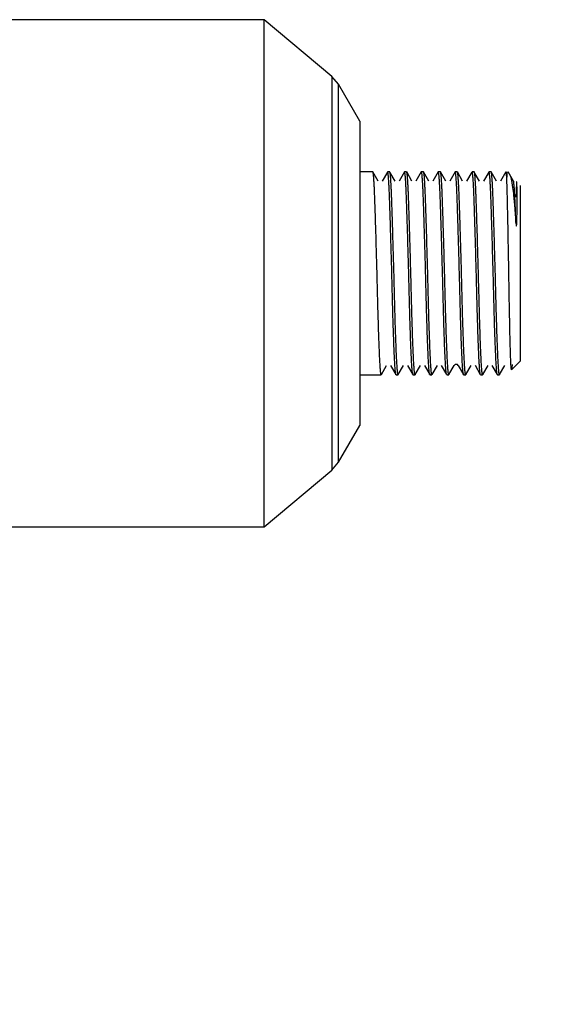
# Model space of a CAD drawing. Header units: millimetres. Extents: x -177 to 471, y -85 to 200.
# Tile 193 of 222: x 92.8 to 96, y 135.26 to 141.08. Entities that reach past the tile are written whole.
import ezdxf
from ezdxf import colors
from ezdxf.entities.mleader import LeaderData, LeaderLine
from ezdxf.lldxf.tags import DXFTag
from ezdxf.math import Vec2, Vec3

# ---------------------------------------------------------------- set-up
doc = ezdxf.new("R2010")
doc.units = ezdxf.units.MM
doc.layers.add('Default', color=7, linetype='Continuous')
doc.layers.add('P4_A', color=7, linetype='Continuous')
tags = doc.linetypes.add('CENTER2', pattern=[28.575, 19.05, -3.175, 3.175, -3.175]).pattern_tags.tags
tags[10:11] = [DXFTag(74, 4), DXFTag(75, 0), DXFTag(340, '0'), DXFTag(46, 0.0), DXFTag(50, 0.0), DXFTag(44, 0.0), DXFTag(45, 0.0)]
tags[8:9] = [DXFTag(74, 4), DXFTag(75, 0), DXFTag(340, '0'), DXFTag(46, 0.0), DXFTag(50, 0.0), DXFTag(44, 0.0), DXFTag(45, 0.0)]
tags[6:7] = [DXFTag(74, 4), DXFTag(75, 0), DXFTag(340, '0'), DXFTag(46, 0.0), DXFTag(50, 0.0), DXFTag(44, 0.0), DXFTag(45, 0.0)]
tags[4:5] = [DXFTag(74, 4), DXFTag(75, 0), DXFTag(340, '0'), DXFTag(46, 0.0), DXFTag(50, 0.0), DXFTag(44, 0.0), DXFTag(45, 0.0)]

# ---------------------------------------------------------------- blocks, each defined once
blk = doc.blocks.new('_SE_FILLED')
at = {"color": 0}
blk.add_line((0, 0), (-1, 0), dxfattribs=at)
blk.add_solid([(0, 0), (-1, -0.1665), (-1, 0.1665), (0, 0)], dxfattribs=at)
blk = doc.blocks.new('SE5')
at = {"layer": 'P4_A', "color": 7, "linetype": 'Continuous'}
for p, q in [((94.2493, 141.0821), (91.1693, 141.0821)), ((94.2493, 138.0821), (94.2493, 141.0821)), ((94.6493, 140.7464), (94.2493, 141.0821)), ((94.6493, 140.7464), (94.6493, 138.4177)), ((94.6884, 140.7001), (94.6493, 140.7464)), ((94.6884, 138.4641), (94.6884, 140.7001)), ((94.8143, 140.4821), (94.6884, 140.7001)), ((94.8143, 140.4821), (94.8143, 138.6821)), ((94.8915, 140.1821), (94.8143, 140.1821)), ((94.9232, 140.1277), (94.8919, 140.1819)), ((94.9779, 140.1809), (94.9466, 140.1267)), ((94.9916, 140.1821), (94.9791, 140.1821)), ((95.0237, 140.1269), (94.9923, 140.1811)), ((95.0782, 140.1814), (95.0469, 140.1272)), ((95.0916, 140.1821), (95.0789, 140.1821)), ((95.1233, 140.1275), (95.092, 140.1817)), ((95.1784, 140.1817), (95.1471, 140.1275)), ((95.1915, 140.1821), (95.179, 140.1821)), ((95.2234, 140.1274), (95.1921, 140.1815)), ((95.2783, 140.1817), (95.247, 140.1275)), ((95.2915, 140.1821), (95.279, 140.1821)), ((95.3236, 140.127), (95.2923, 140.1812)), ((95.3781, 140.1813), (95.3468, 140.1271)), ((95.3916, 140.1821), (95.3791, 140.1821)), ((95.4232, 140.1277), (95.3919, 140.1819)), ((95.4779, 140.1809), (95.4466, 140.1267)), ((95.4915, 140.1821), (95.479, 140.1821)), ((95.5237, 140.1269), (95.4923, 140.1811)), ((95.5779, 140.1808), (95.5466, 140.1266)), ((95.5915, 140.1821), (95.5789, 140.1821)), ((95.6233, 140.1275), (95.592, 140.1817)), ((95.6781, 140.1813), (95.6468, 140.1271)), ((95.6843, 140.1821), (95.6843, 140.151)), ((95.7234, 140.1274), (95.6921, 140.1816)), ((95.7643, 140.1021), (95.7643, 139.0621)), ((94.9421, 138.9826), (94.9734, 139.0368)), ((94.9967, 139.0372), (95.028, 138.983)), ((95.0423, 138.9829), (95.0736, 139.0371)), ((95.097, 139.0367), (95.1283, 138.9825)), ((95.1419, 138.9823), (95.1732, 139.0365)), ((95.197, 139.0366), (95.2284, 138.9824)), ((95.2423, 138.983), (95.2737, 139.0372)), ((95.2969, 139.0368), (95.3282, 138.9826)), ((95.342, 138.9825), (95.3733, 139.0367)), ((95.3967, 139.0372), (95.428, 138.983)), ((95.4421, 138.9826), (95.4734, 139.0368)), ((95.4965, 139.0376), (95.5279, 138.9834)), ((95.5423, 138.9829), (95.5736, 139.0371)), ((95.5966, 139.0373), (95.628, 138.9831)), ((95.6419, 138.9823), (95.6732, 139.0365)), ((95.7164, 139.0143), (95.7643, 139.0621)), ((94.8143, 138.9821), (94.9415, 138.9821)), ((95.029, 138.9821), (95.0415, 138.9821)), ((95.129, 138.9821), (95.1415, 138.9821)), ((95.229, 138.9821), (95.2415, 138.9821)), ((95.3289, 138.9821), (95.3416, 138.9821)), ((95.429, 138.9821), (95.4415, 138.9821)), ((95.5289, 138.9821), (95.5414, 138.9821)), ((95.629, 138.9821), (95.6416, 138.9821)), ((94.6884, 138.4641), (94.8143, 138.6821)), ((94.6493, 138.4177), (94.6884, 138.4641)), ((94.2493, 138.0821), (94.6493, 138.4177)), ((91.1693, 138.0821), (94.2493, 138.0821))]:
    blk.add_line(p, q, dxfattribs=at)
blk.add_arc((95.3852, 139.0297), 0.0137, 31.62314, 148.86886, dxfattribs=at)
for points, weights, knots in [([(94.9421, 138.9826), (94.9395, 138.9784), (94.9372, 139.0047), (94.9288, 139.099), (94.9205, 139.4348), (94.9122, 139.7706), (94.9038, 140.0122), (94.8982, 140.1753), (94.8919, 140.1818)], [0.942832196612, 0.958659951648, 1, 0.866025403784, 1, 0.866025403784, 1, 0.905409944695, 0.944386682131], [0.91173087, 0.91173087, 0.91173087, 0.91805243, 0.91805243, 0.93853932, 0.93853932, 0.95902622, 0.95902622, 0.97349057, 0.97349057, 0.97349057]), ([(95.0289, 138.9821), (95.0267, 138.982), (95.0247, 139.0047), (95.0163, 139.099), (95.008, 139.4348), (94.9997, 139.7706), (94.9913, 140.0122), (94.9849, 140.1978), (94.9779, 140.1809)], [0.947342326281, 0.963995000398, 1, 0.866025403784, 1, 0.866025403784, 1, 0.89372038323, 0.95606015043], [0.90202574, 0.90202574, 0.90202574, 0.90819385, 0.90819385, 0.93114539, 0.93114539, 0.95409692, 0.95409692, 0.97230396, 0.97230396, 0.97230396]), ([(95.0414, 138.9821), (95.0392, 138.9821), (95.0372, 139.0047), (95.0288, 139.099), (95.0205, 139.4348), (95.0122, 139.7706), (95.0038, 140.0122), (94.998, 140.1818), (94.9914, 140.1821)], [0.947613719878, 0.964287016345, 1, 0.866025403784, 1, 0.866025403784, 1, 0.901985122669, 0.947384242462], [0.78966999, 0.78966999, 0.78966999, 0.79513108, 0.79513108, 0.81561797, 0.81561797, 0.83610487, 0.83610487, 0.85109293, 0.85109293, 0.85109293]), ([(95.1283, 138.9826), (95.1264, 138.9854), (95.1247, 139.0047), (95.1163, 139.099), (95.108, 139.4348), (95.0997, 139.7706), (95.0913, 140.0122), (95.0851, 140.1936), (95.0782, 140.1814)], [0.952633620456, 0.969266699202, 1, 0.866025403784, 1, 0.866025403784, 1, 0.895866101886, 0.953611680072], [0.76521962, 0.76521962, 0.76521962, 0.77048462, 0.77048462, 0.79343616, 0.79343616, 0.8163877, 0.8163877, 0.83422715, 0.83422715, 0.83422715]), ([(95.1419, 138.9823), (95.1394, 138.9798), (95.1372, 139.0047), (95.1288, 139.099), (95.1205, 139.4348), (95.1122, 139.7706), (95.1038, 140.0122), (95.0983, 140.1731), (95.092, 140.1817)], [0.944420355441, 0.960656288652, 1, 0.866025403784, 1, 0.866025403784, 1, 0.906546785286, 0.94346908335], [0.66619344, 0.66619344, 0.66619344, 0.67220973, 0.67220973, 0.69269662, 0.69269662, 0.71318351, 0.71318351, 0.72747403, 0.72747403, 0.72747403]), ([(95.2283, 138.9825), (95.2264, 138.9852), (95.2247, 139.0047), (95.2163, 139.099), (95.208, 139.4348), (95.1997, 139.7706), (95.1913, 140.0122), (95.1852, 140.1907), (95.1784, 140.1817)], [0.952241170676, 0.968902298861, 1, 0.866025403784, 1, 0.866025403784, 1, 0.89740379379, 0.951941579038], [0.62744797, 0.62744797, 0.62744797, 0.6327754, 0.6327754, 0.65572694, 0.65572694, 0.67867847, 0.67867847, 0.6962545, 0.6962545, 0.6962545]), ([(95.2414, 138.9821), (95.2392, 138.9819), (95.2372, 139.0047), (95.2288, 139.099), (95.2205, 139.4348), (95.2122, 139.7706), (95.2038, 140.0122), (95.1983, 140.1718), (95.1921, 140.1815)], [0.947325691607, 0.963977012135, 1, 0.866025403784, 1, 0.866025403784, 1, 0.907220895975, 0.942943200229], [0.54377988, 0.54377988, 0.54377988, 0.54928838, 0.54928838, 0.56977527, 0.56977527, 0.59026216, 0.59026216, 0.60444959, 0.60444959, 0.60444959]), ([(95.3282, 138.9826), (95.3264, 138.9856), (95.3247, 139.0047), (95.3163, 139.099), (95.308, 139.4348), (95.2997, 139.7706), (95.2913, 140.0122), (95.2852, 140.1914), (95.2783, 140.1816)], [0.953027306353, 0.969628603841, 1, 0.866025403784, 1, 0.866025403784, 1, 0.897009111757, 0.952363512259], [0.48986317, 0.48986317, 0.48986317, 0.49506617, 0.49506617, 0.51801771, 0.51801771, 0.54096925, 0.54096925, 0.55861289, 0.55861289, 0.55861289]), ([(95.342, 138.9825), (95.3395, 138.9789), (95.3372, 139.0047), (95.3288, 139.099), (95.3205, 139.4348), (95.3122, 139.7706), (95.3038, 140.0122), (95.2984, 140.1694), (95.2923, 140.1812)], [0.943391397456, 0.959380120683, 1, 0.866025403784, 1, 0.866025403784, 1, 0.908517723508, 0.941969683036], [0.42015559, 0.42015559, 0.42015559, 0.42636703, 0.42636703, 0.44685392, 0.44685392, 0.46734081, 0.46734081, 0.48132994, 0.48132994, 0.48132994]), ([(95.4289, 138.9821), (95.4267, 138.9823), (95.4247, 139.0047), (95.4163, 139.099), (95.408, 139.4348), (95.3997, 139.7706), (95.3913, 140.0122), (95.385, 140.1949), (95.3781, 140.1813)], [0.947820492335, 0.964507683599, 1, 0.866025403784, 1, 0.866025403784, 1, 0.895217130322, 0.954337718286], [0.35127667, 0.35127667, 0.35127667, 0.35735695, 0.35735695, 0.38030848, 0.38030848, 0.40326002, 0.40326002, 0.42121065, 0.42121065, 0.42121065]), ([(95.4421, 138.9826), (95.4395, 138.9785), (95.4372, 139.0047), (95.4288, 139.099), (95.4205, 139.4348), (95.4122, 139.7706), (95.4038, 140.0122), (95.3982, 140.1748), (95.3919, 140.1818)], [0.942949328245, 0.95881246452, 1, 0.866025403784, 1, 0.866025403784, 1, 0.905634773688, 0.944202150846], [0.29714743, 0.29714743, 0.29714743, 0.30344568, 0.30344568, 0.32393257, 0.32393257, 0.34441946, 0.34441946, 0.35884944, 0.35884944, 0.35884944]), ([(95.5289, 138.9821), (95.5267, 138.9823), (95.5247, 139.0047), (95.5163, 139.099), (95.508, 139.4348), (95.4997, 139.7706), (95.4913, 140.0122), (95.4855, 140.183), (95.4789, 140.1821)], [0.947873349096, 0.964563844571, 1, 0.866025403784, 1, 0.866025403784, 1, 0.901365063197, 0.947964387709], [0.21357706, 0.21357706, 0.21357706, 0.21964772, 0.21964772, 0.24259926, 0.24259926, 0.2655508, 0.2655508, 0.2824482, 0.2824482, 0.2824482]), ([(95.5423, 138.9829), (95.5396, 138.9776), (95.5372, 139.0047), (95.5288, 139.099), (95.5205, 139.4348), (95.5122, 139.7706), (95.5038, 140.0122), (95.498, 140.1817), (95.4914, 140.1821)], [0.941941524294, 0.957469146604, 1, 0.866025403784, 1, 0.866025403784, 1, 0.902031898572, 0.947340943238], [0.17402067, 0.17402067, 0.17402067, 0.18052433, 0.18052433, 0.20101122, 0.20101122, 0.22149811, 0.22149811, 0.23647902, 0.23647902, 0.23647902]), ([(95.629, 138.9821), (95.6267, 138.9818), (95.6247, 139.0047), (95.6163, 139.099), (95.608, 139.4348), (95.5997, 139.7706), (95.5913, 140.0122), (95.5849, 140.1981), (95.5779, 140.1808)], [0.947135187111, 0.963770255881, 1, 0.866025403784, 1, 0.866025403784, 1, 0.893581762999, 0.956223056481], [0.07573188, 0.07573188, 0.07573188, 0.0819385, 0.0819385, 0.10489003, 0.10489003, 0.12784157, 0.12784157, 0.14607236, 0.14607236, 0.14607236]), ([(95.6419, 138.9823), (95.6394, 138.9796), (95.6372, 139.0047), (95.6288, 139.099), (95.6205, 139.4348), (95.6122, 139.7706), (95.6038, 140.0122), (95.5983, 140.173), (95.592, 140.1817)], [0.94422878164, 0.960423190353, 1, 0.866025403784, 1, 0.866025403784, 1, 0.906593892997, 0.94343189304], [0.05155104, 0.05155104, 0.05155104, 0.05760297, 0.05760297, 0.07808987, 0.07808987, 0.09857676, 0.09857676, 0.11286007, 0.11286007, 0.11286007]), ([(95.7384, 139.8825), (95.7367, 139.932), (95.7351, 139.9734), (95.7296, 140.1176), (95.7234, 140.1273)], [0.955377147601, 0.971718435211, 1, 0.907810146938, 0.942494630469], [0, 0, 0, 0.00420418, 0.00420418, 0.01790861, 0.01790861, 0.01790861])]:
    blk.add_rational_spline(points, weights, degree=2, knots=knots, dxfattribs=at)
blk.add_rational_spline([(95.6843, 140.151), (95.6811, 140.1871), (95.6781, 140.1813)], [0.934328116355, 0.927736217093, 0.954178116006], degree=2, dxfattribs=at)
for points, knots in [([(95.7159, 139.0427), (95.7154, 139.0339), (95.7136, 139.0072), (95.7111, 139.0065), (95.7088, 139.0474), (95.7066, 139.1056), (95.7039, 139.2018), (95.7009, 139.3409), (95.6983, 139.4997), (95.6955, 139.6656), (95.6925, 139.826), (95.6901, 139.9448), (95.6884, 140.0251), (95.6871, 140.0755), (95.6857, 140.1194), (95.6848, 140.1399), (95.6843, 140.151)], [0.4027826, 0.4027826, 0.4027826, 0.4027826, 0.4286029, 0.4998112, 0.5354979, 0.5713161, 0.6249049, 0.6784421, 0.7319385, 0.7854435, 0.838989, 0.892574, 0.9193826, 0.9462893, 0.970864, 1, 1, 1, 1]), ([(95.7012, 140.1651), (95.7017, 140.1647), (95.7047, 140.1608), (95.7107, 140.1428), (95.7183, 140.0979), (95.724, 140.0499), (95.7281, 140.0085), (95.7309, 139.9753), (95.7336, 139.9421), (95.7359, 139.9136), (95.7376, 139.893), (95.7384, 139.8825)], [0.3323722, 0.3323722, 0.3323722, 0.3323722, 0.3557296, 0.5001763, 0.6470736, 0.749495, 0.8029914, 0.8743747, 0.9142039, 0.9560927, 1, 1, 1, 1]), ([(95.7384, 139.8825), (95.7386, 139.8804), (95.7389, 139.8767), (95.7395, 139.8703), (95.7401, 139.8665), (95.7408, 139.8604), (95.7423, 139.8618), (95.7424, 139.864), (95.7432, 139.869), (95.7436, 139.879), (95.7443, 139.8935), (95.7447, 139.9117), (95.7452, 139.9357), (95.7455, 139.9699), (95.7457, 140.0174), (95.7454, 140.0702), (95.7446, 140.111), (95.7436, 140.1237), (95.743, 140.1232), (95.7428, 140.1227)], [0, 0, 0, 0, 0.0079767, 0.0143906, 0.0227393, 0.0264363, 0.0282911, 0.0309658, 0.0354655, 0.0493617, 0.0712718, 0.0950983, 0.1249408, 0.1745002, 0.2501164, 0.3636592, 0.5001233, 0.6324382, 0.6730006, 0.6730006, 0.6730006, 0.6730006]), ([(95.7419, 140.1153), (95.7414, 140.1079), (95.7404, 140.0867), (95.739, 140.0483), (95.7384, 140.0325)], [0.7501484, 0.7501484, 0.7501484, 0.7501484, 0.8970711, 1, 1, 1, 1])]:
    blk.add_open_spline(points, degree=3, knots=knots, dxfattribs=at)
blk = doc.blocks.new('SE6')
at = {"layer": 'Default', "color": 7, "linetype": 'CENTER2'}
blk.add_circle((88.7945, 139.0764), 11.4056, dxfattribs=at)

msp = doc.modelspace()

# ---------------------------------------------------------------- block references
at = {"layer": 'Default'}
for name in ['SE5', 'SE6']:
    msp.add_blockref(name, (0, 0), dxfattribs=at)

# ---------------------------------------------------------------- leaders
at = {"layer": 'Default', "color": 7, "linetype": 'Continuous'}
ml = msp.add_multileader_mtext('Standard', dxfattribs=at)
ml.set_content("{\\pxsm0.9;\\fSolid Edge ISO|b0||i0||c0|p34;\\W1.;To not miss out on valuable data through out the process,\\Pplace the sensor below the minimum fluid's height.\\P}", color=256)
ml.set_leader_properties()
ml.set_arrow_properties(name='_SE_FILLED')
ml.build(insert=Vec2(0, 0))
ml.multileader.update_dxf_attribs({"dogleg_length": 5.25, "arrow_head_size": 3.5})
ctx = ml.context
ctx.base_point, ctx.char_height, ctx.arrow_head_size, ctx.landing_gap_size = Vec3(92.2373, 195.4168), 3.5, 3.5, 1.225
notes = []
notes.append((ctx, [(0, (1, 1, 0), (87.7623, 195.1668), (1, 0), 5.25, [(0, [(66.2086, 144.279)], 0, [])])]))
ctx.mtext.insert = Vec3(94.2373, 197.3823)
for ctx, leaders in notes:
    for number, flags, end, landing, length, lines in leaders:
        leader = LeaderData()
        leader.index, (leader.has_last_leader_line, leader.has_dogleg_vector, leader.attachment_direction) = number, flags
        leader.last_leader_point, leader.dogleg_vector, leader.dogleg_length = Vec3(end), Vec3(landing), length
        for number, points, colour, breaks in lines:
            line = LeaderLine()
            line.index, line.vertices, line.color, line.breaks = number, Vec3.list(points), colors.encode_raw_color(colour), breaks
            leader.lines.append(line)
        ctx.leaders.append(leader)

doc.saveas('drawing.dxf')
